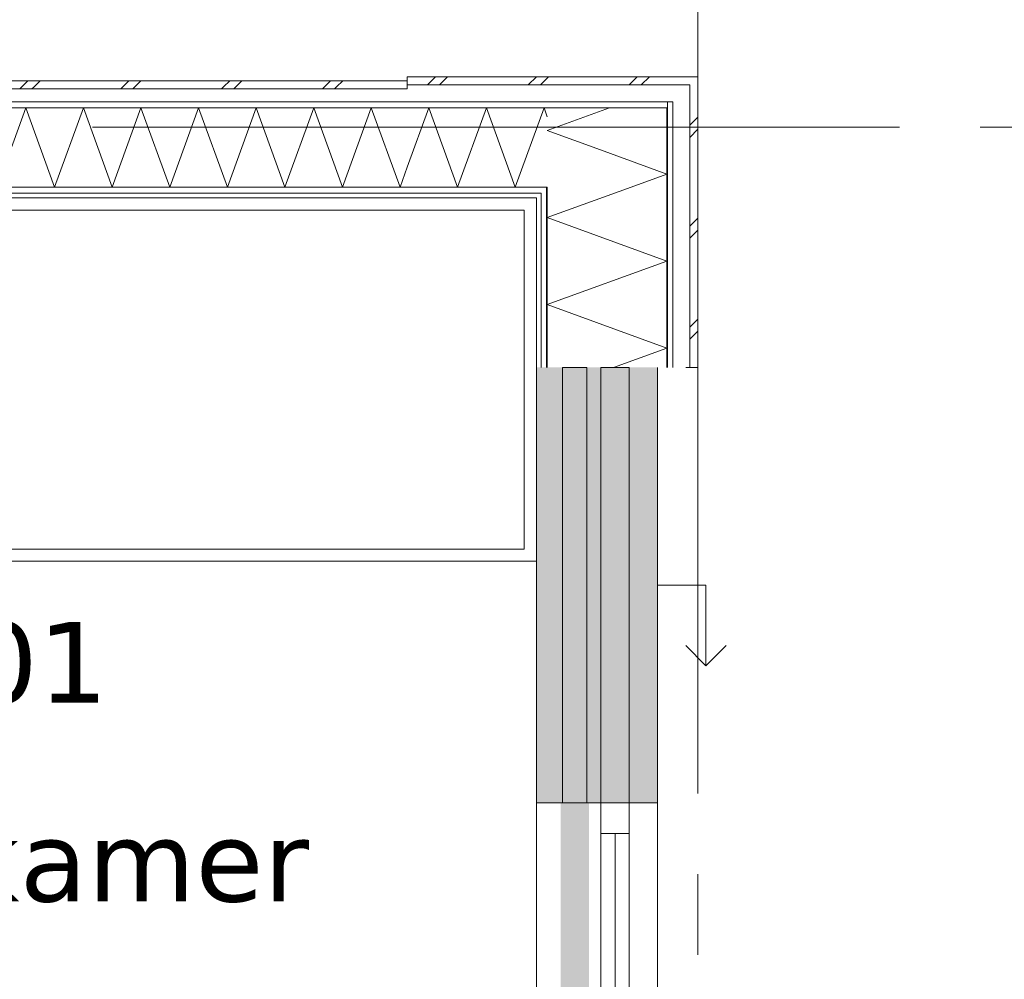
# Model space of a CAD drawing. Header units: millimetres. Extents: x -14925 to 266687, y -3550 to 35834.
# Tile 242 of 244: x 146968 to 149409, y 15890 to 18266. Entities that reach past the tile are written whole.
import ezdxf
from ezdxf.enums import TextEntityAlignment as Align

# ---------------------------------------------------------------- set-up
doc = ezdxf.new("R2010")
doc.units = ezdxf.units.MM
doc.header["$MEASUREMENT"] = 0
doc.linetypes.add('B0204', pattern=[2600, 2000, -200, 200, -200])
for name, color, linetype in [('21 Buitenwanden', 7, 'Continuous'), ('A Stramien', 7, 'Continuous'), ('New_21 Buitenwanden', 7, 'Continuous'), ('New_21 Buitenwanden 2D arcering', 7, 'Continuous'), ('New_21 Buitenwanden Afdek-arcering', 7, 'Continuous'), ('New_21 Buitenwanden Deuren', 7, 'Continuous'), ('New_21 Buitenwanden Doorsnede-arcering', 7, 'Continuous'), ('New_21 Buitenwanden Laagscheidingslijnen', 7, 'Continuous'), ('New_21 Buitenwanden Ramen', 7, 'Continuous'), ('New_82 Interieur', 7, 'Continuous'), ('New_Z Gebruiksopp', 7, 'Continuous'), ('New_Z Gebruiksopp Zone omranding', 7, 'Continuous'), ('New_Z Gebruiksopp Zone tekst', 7, 'Continuous')]:
    doc.layers.add(name, color=color, linetype=linetype)
doc.styles.add('GENERATED_STYLE_1', font='verdana.ttf')
doc.styles.add('GENERATED_STYLE_2', font='verdana.ttf')
pattern_1 = [(90, (120873.91, 0), (-100, 0), [])]
pattern_2 = [(90, (120873.9, 0), (-346.41, 0), [0, -200]), (90, (120700.7, 100), (-346.41, 0), [0, -200])]
pattern_3 = [(180, (120873.91, 0), (0, 100), [])]
pattern_4 = [(180, (120873.9, 0), (0, 346.41), [0, -200]), (180, (120773.9, -173.2), (0, 346.41), [0, -200])]

# ---------------------------------------------------------------- blocks, each defined once
blk = doc.blocks.new('slaapkamer_0.01_125_1', base_point=(146882.7, 16907.5))
at = {"layer": 'New_Z Gebruiksopp Zone tekst', "color": 2, "lineweight": 0}
for tag, style, p in [('DUMMY_941', 'GENERATED_STYLE_1', (146882.7, 16845.4)), ('DUMMY_942', 'GENERATED_STYLE_2', (146882.7, 16348.2))]:
    blk.add_attdef(tag, text='', height=200, dxfattribs=dict(at, style=style)).set_placement(p, align=Align.TOP_LEFT)
for tag, style, p in [('ROOM_NUMBER', 'GENERATED_STYLE_1', (146882.7, 16774.6)), ('ROOM_NAME', 'GENERATED_STYLE_2', (146882.7, 16282.3))]:
    blk.add_attdef(tag, text='', height=200, dxfattribs=dict(at, style=style)).set_placement(p, align=Align.TOP_CENTER)
blk = doc.blocks.new('Rnx horizontaal 26[53]_1', base_point=(120873.9, 0))
at = {"layer": 'New_21 Buitenwanden Ramen', "color": 7, "linetype": 'Continuous', "lineweight": 0}
for p, q in [((148248.9, 16327), (148248.9, 16339)), ((148248.9, 16327), (148248.9, 16339)), ((148248.9, 15173), (148248.9, 16327)), ((148260.9, 16327), (148248.9, 16327)), ((148260.9, 16327), (148248.9, 16327)), ((148275.9, 16327), (148260.9, 16327)), ((148275.9, 16327), (148260.9, 16327)), ((148408.9, 16327), (148275.9, 16327)), ((148408.9, 16327), (148275.9, 16327)), ((148408.9, 16327), (148408.9, 16251)), ((148471.9, 16327), (148408.9, 16327)), ((148471.9, 16327), (148408.9, 16327)), ((148478.9, 16327), (148471.9, 16327)), ((148478.9, 16327), (148471.9, 16327)), ((148478.9, 15173), (148478.9, 16327)), ((148478.9, 16251), (148478.9, 16327)), ((148486.9, 16327), (148478.9, 16327)), ((148528.9, 16327), (148486.9, 16327)), ((148548.9, 16327), (148528.9, 16327)), ((148548.9, 15173), (148548.9, 16327)), ((148408.9, 16251), (148478.9, 16251)), ((148408.9, 16251), (148408.9, 15249)), ((148443.9, 15249), (148443.9, 16251)), ((148478.9, 15249), (148478.9, 16251)), ((148478.9, 15249), (148408.9, 15249)), ((148408.9, 15249), (148408.9, 15173)), ((148478.9, 15173), (148478.9, 15249)), ((148260.9, 15173), (148248.9, 15173)), ((148260.9, 15173), (148248.9, 15173)), ((148248.9, 15173), (148248.9, 15161)), ((148248.9, 15173), (148248.9, 15161)), ((148275.9, 15173), (148260.9, 15173)), ((148275.9, 15173), (148260.9, 15173)), ((148408.9, 15173), (148275.9, 15173)), ((148408.9, 15173), (148275.9, 15173)), ((148471.9, 15173), (148408.9, 15173)), ((148471.9, 15173), (148408.9, 15173)), ((148478.9, 15173), (148471.9, 15173)), ((148478.9, 15173), (148471.9, 15173)), ((148486.9, 15173), (148478.9, 15173)), ((148528.9, 15173), (148486.9, 15173)), ((148548.9, 15173), (148528.9, 15173))]:
    blk.add_line(p, q, dxfattribs=at)
for p in [(148478.9, 16327), (148478.9, 15173)]:
    blk.add_point(p, dxfattribs=at)
blk = doc.blocks.new('D1 26[177]_1', base_point=(120873.9, 0))
at = {"layer": 'New_21 Buitenwanden Deuren', "color": 7, "linetype": 'Continuous', "lineweight": 0}
for p, q in [((148248.9, 15173), (148248.9, 15185)), ((148248.9, 15173), (148248.9, 15185)), ((148260.9, 15173), (148248.9, 15173)), ((148260.9, 15173), (148248.9, 15173)), ((148275.9, 15173), (148260.9, 15173)), ((148275.9, 15173), (148260.9, 15173)), ((148408.9, 15173), (148275.9, 15173)), ((148408.9, 15173), (148275.9, 15173)), ((148408.9, 15079), (148408.9, 15173)), ((148408.9, 15173), (148478.9, 15173)), ((148471.9, 15173), (148408.9, 15173)), ((148471.9, 15173), (148408.9, 15173)), ((148478.9, 15173), (148471.9, 15173)), ((148478.9, 15173), (148471.9, 15173)), ((148478.9, 15173), (148478.9, 14095)), ((148478.9, 15173), (148478.9, 15079)), ((148486.9, 15173), (148478.9, 15173)), ((148528.9, 15173), (148486.9, 15173)), ((148548.9, 15173), (148528.9, 15173)), ((148478.9, 15079), (148408.9, 15079)), ((148408.9, 15079), (148408.9, 14189)), ((148468.9, 15079), (148408.9, 15079)), ((148468.9, 14189), (148468.9, 15079)), ((148408.9, 14189), (147518.9, 14189)), ((148408.9, 14095), (148408.9, 14189)), ((148408.9, 14189), (148478.9, 14189)), ((148408.9, 14189), (148468.9, 14189)), ((148478.9, 14189), (148478.9, 14095)), ((148260.9, 14095), (148248.9, 14095)), ((148260.9, 14095), (148248.9, 14095)), ((148248.9, 14095), (148248.9, 14083)), ((148248.9, 14095), (148248.9, 14083)), ((148275.9, 14095), (148260.9, 14095)), ((148275.9, 14095), (148260.9, 14095)), ((148408.9, 14095), (148275.9, 14095)), ((148408.9, 14095), (148275.9, 14095)), ((148478.9, 14095), (148408.9, 14095)), ((148471.9, 14095), (148408.9, 14095)), ((148471.9, 14095), (148408.9, 14095)), ((148478.9, 14095), (148471.9, 14095)), ((148478.9, 14095), (148471.9, 14095)), ((148486.9, 14095), (148478.9, 14095)), ((148528.9, 14095), (148486.9, 14095)), ((148548.9, 14095), (148528.9, 14095))]:
    blk.add_line(p, q, dxfattribs=at)
blk.add_arc((148408.9, 14189), 890, 90, 180, dxfattribs=at)
for p in [(148478.9, 15173), (148478.9, 14095)]:
    blk.add_point(p, dxfattribs=at)
blk = doc.blocks.new('DS1 in wand 26[178]_1', base_point=(120873.9, 0))
at = {"layer": 'New_21 Buitenwanden Deuren', "color": 7, "linetype": 'Continuous', "lineweight": 0}
for p, q in [((148248.9, 17405), (148248.9, 16327)), ((148313.9, 16327), (148313.9, 17405)), ((148313.9, 17405), (148373.9, 17405)), ((148373.9, 17405), (148373.9, 16327)), ((148548.9, 17405), (148548.9, 16327)), ((148548.9, 16866), (148668.9, 16866)), ((148668.9, 16866), (148668.9, 16666)), ((148668.9, 16666), (148618.9, 16716)), ((148668.9, 16666), (148718.9, 16716)), ((148260.9, 16327), (148248.9, 16327)), ((148260.9, 16327), (148248.9, 16327)), ((148248.9, 16327), (148248.9, 16251)), ((148248.9, 16327), (148248.9, 16251)), ((148275.9, 16327), (148260.9, 16327)), ((148275.9, 16327), (148260.9, 16327)), ((148308.9, 16327), (148275.9, 16327)), ((148308.9, 16327), (148275.9, 16327)), ((148373.9, 16327), (148313.9, 16327)), ((148471.9, 16327), (148378.9, 16327)), ((148486.9, 16327), (148471.9, 16327)), ((148528.9, 16327), (148486.9, 16327)), ((148548.9, 16327), (148528.9, 16327))]:
    blk.add_line(p, q, dxfattribs=at)
blk = doc.blocks.new('Wall_465_1', base_point=(148248.9, 17405))
at = {"layer": 'New_21 Buitenwanden 2D arcering', "linetype": 'Continuous', "lineweight": 0, "true_color": 0xffffff}
blk.add_hatch(color=7, dxfattribs=at).paths.add_polyline_path([(148378.9, 16327), (148308.9, 16327), (148308.9, 15244), (148378.9, 15244)])
at = {"layer": 'New_21 Buitenwanden Afdek-arcering', "linetype": 'Continuous', "lineweight": 0, "true_color": 0xffffff}
for points in [[(148548.9, 16327), (148548.9, 17405), (148248.9, 17405), (148248.9, 16327)], [(148548.9, 14095), (148548.9, 15173), (148248.9, 15173), (148248.9, 14095)]]:
    blk.add_hatch(color=7, dxfattribs=at).paths.add_polyline_path(points)
at = {"layer": 'New_21 Buitenwanden', "color": 9, "linetype": 'Continuous', "lineweight": 0}
for p, q in [((148248.9, 14095), (148248.9, 14083)), ((148260.9, 14095), (148248.9, 14095)), ((148275.9, 14095), (148260.9, 14095)), ((148408.9, 14095), (148275.9, 14095)), ((148471.9, 14095), (148408.9, 14095)), ((148478.9, 14095), (148471.9, 14095)), ((148486.9, 14095), (148478.9, 14095)), ((148528.9, 14095), (148486.9, 14095)), ((148548.9, 14095), (148528.9, 14095))]:
    blk.add_line(p, q, dxfattribs=at)
at = {"layer": 'New_21 Buitenwanden Deuren', "color": 7, "linetype": 'Continuous', "lineweight": 0}
for name in ['DS1 in wand 26[178]_1', 'D1 26[177]_1']:
    blk.add_blockref(name, (120873.9, 0), dxfattribs=at)
at = {"layer": 'New_21 Buitenwanden Ramen', "color": 7, "linetype": 'Continuous', "lineweight": 0}
blk.add_blockref('Rnx horizontaal 26[53]_1', (120873.9, 0), dxfattribs=at)
blk = doc.blocks.new('*X3561', base_point=(120873.9, 0))
at = {"layer": 'New_21 Buitenwanden Doorsnede-arcering', "color": 7, "linetype": 'Continuous', "lineweight": 0}
for p in [(148430.4, 18048), (148407.4, 17943.9)]:
    blk.add_line(p, (148275.9, 17991.8), dxfattribs=at)
blk = doc.blocks.new('*X3563', base_point=(120873.9, 0))
at = {"layer": 'New_21 Buitenwanden Doorsnede-arcering', "color": 7, "linetype": 'Continuous', "lineweight": 0}
for p, q in [((148628.9, 18005), (148648.9, 18025)), ((148628.9, 17975), (148648.9, 17995)), ((148628.9, 17755), (148648.9, 17775)), ((148628.9, 17725), (148648.9, 17745)), ((148628.9, 17505), (148648.9, 17525)), ((148628.9, 17475), (148648.9, 17495))]:
    blk.add_line(p, q, dxfattribs=at)
blk = doc.blocks.new('*X3565', base_point=(120873.9, 0))
at = {"layer": 'New_21 Buitenwanden Doorsnede-arcering', "color": 7, "linetype": 'Continuous', "lineweight": 0}
for p, q in [((148483.9, 17852), (148275.9, 17776.3)), ((148571.9, 17668.6), (148275.9, 17776.3)), ((148571.9, 17668.6), (148275.9, 17560.8)), ((148571.9, 17453.1), (148275.9, 17560.8)), ((148571.9, 17453.1), (148439.8, 17405))]:
    blk.add_line(p, q, dxfattribs=at)
blk = doc.blocks.new('*X3566', base_point=(120873.9, 0))
at = {"layer": 'New_21 Buitenwanden Doorsnede-arcering', "color": 7, "linetype": 'Continuous', "lineweight": 0}
for q in [(148407.4, 17943.9), (148483.9, 17852)]:
    blk.add_line((148571.9, 17884), q, dxfattribs=at)
blk = doc.blocks.new('Wall_546_1', base_point=(148248.9, 17405))
at = {"layer": 'New_21 Buitenwanden Doorsnede-arcering', "linetype": 'Continuous', "lineweight": 0, "true_color": 0x000000}
h = blk.add_hatch(dxfattribs=at)
h.set_pattern_fill('325_Houtachtig_plaatmate_E0', color=18, style=0, pattern_type=2)
h.set_pattern_definition(pattern_1)
h.paths.add_polyline_path([(148571.9, 18063), (148571.9, 18048), (148586.9, 18048), (148586.9, 18063)])
h = blk.add_hatch(dxfattribs=at)
h.set_pattern_fill('325_Houtachtig_plaatmate_E0', color=18, style=0, pattern_type=2)
h.set_pattern_definition(pattern_1)
h.paths.add_polyline_path([(148571.9, 18048), (148571.9, 17405), (148586.9, 17405), (148586.9, 18048)])
h = blk.add_hatch(dxfattribs=at)
h.set_pattern_fill('325_Houtachtig_plaatmate_E0', color=18, style=0, pattern_type=2)
h.set_pattern_definition(pattern_1)
h.paths.add_polyline_path([(148260.9, 17837), (148264.9, 17837), (148275.9, 17845.2), (148275.9, 17852), (148260.9, 17852)])
h = blk.add_hatch(dxfattribs=at)
h.set_pattern_fill('325_Houtachtig_plaatmate_E0', color=18, style=0, pattern_type=2)
h.set_pattern_definition(pattern_1)
h.paths.add_polyline_path([(148275.9, 17837), (148275.9, 17845.2), (148264.9, 17837)])
h = blk.add_hatch(dxfattribs=at)
h.set_pattern_fill('720_Gips_0001', color=18, style=0, pattern_type=2)
h.set_pattern_definition(pattern_2)
h.paths.add_polyline_path([(148248.9, 17825), (148260.9, 17834), (148260.9, 17837), (148248.9, 17837)])
h = blk.add_hatch(dxfattribs=at)
h.set_pattern_fill('720_Gips_0001', color=18, style=0, pattern_type=2)
h.set_pattern_definition(pattern_2)
h.paths.add_polyline_path([(148260.9, 17834), (148248.9, 17825), (148260.9, 17825)])
h = blk.add_hatch(dxfattribs=at)
h.set_pattern_fill('720_Gips_0001', color=18, style=0, pattern_type=2)
h.set_pattern_definition(pattern_2)
h.paths.add_polyline_path([(148248.9, 17825), (148248.9, 17405), (148260.9, 17405), (148260.9, 17825)])
h = blk.add_hatch(dxfattribs=at)
h.set_pattern_fill('325_Houtachtig_plaatmate_E0', color=18, style=0, pattern_type=2)
h.set_pattern_definition(pattern_1)
h.paths.add_polyline_path([(148260.9, 17834), (148264.9, 17837), (148260.9, 17837)])
h = blk.add_hatch(dxfattribs=at)
h.set_pattern_fill('325_Houtachtig_plaatmate_E0', color=18, style=0, pattern_type=2)
h.set_pattern_definition(pattern_1)
h.paths.add_polyline_path([(148264.9, 17837), (148260.9, 17834), (148260.9, 17405), (148275.9, 17405), (148275.9, 17837)])
at = {"layer": 'New_21 Buitenwanden', "color": 9, "linetype": 'Continuous', "lineweight": 0, "flags": 128}
for points in [[(148648.9, 18125), (148628.9, 18125)], [(148648.9, 17405), (148648.9, 18125)], [(148248.9, 17825), (148248.9, 17405)], [(148628.9, 17405), (148618.9, 17405)], [(148648.9, 17405), (148628.9, 17405)]]:
    blk.add_lwpolyline(points, dxfattribs=at)
at = {"layer": 'New_21 Buitenwanden Laagscheidingslijnen', "color": 9, "linetype": 'Continuous', "lineweight": 0}
for p, q in [((148622.2, 18105), (148586.9, 18105)), ((148622.2, 18105), (148628.9, 18105)), ((148628.9, 18063), (148628.9, 18105)), ((148571.9, 18063), (148586.9, 18063)), ((148586.9, 18048), (148586.9, 18063)), ((148628.9, 17405), (148628.9, 18063)), ((148546.2, 18048), (148275.9, 18048)), ((148546.2, 18048), (148571.9, 18048)), ((148571.9, 17852), (148571.9, 18048)), ((148586.9, 17405), (148586.9, 18048)), ((148275.9, 17852), (148260.9, 17852)), ((148275.9, 17845.2), (148275.9, 17852)), ((148275.9, 17837), (148275.9, 17845.2)), ((148571.9, 17405), (148571.9, 17852)), ((148260.9, 17837), (148248.9, 17837)), ((148260.9, 17834), (148260.9, 17837)), ((148260.9, 17825), (148260.9, 17834)), ((148260.9, 17405), (148260.9, 17825)), ((148275.9, 17405), (148275.9, 17837))]:
    blk.add_line(p, q, dxfattribs=at)
at = {"layer": 'New_21 Buitenwanden', "color": 1, "lineweight": 0}
for name in ['*X3561', '*X3563', '*X3566', '*X3565']:
    blk.add_blockref(name, (120873.9, 0), dxfattribs=at)
blk = doc.blocks.new('*X3713', base_point=(120873.9, 0))
at = {"layer": 'New_21 Buitenwanden Doorsnede-arcering', "color": 7, "linetype": 'Continuous', "lineweight": 0}
for p, q in [((146723.9, 18100), (146738.9, 18115)), ((146753.9, 18100), (146768.9, 18115)), ((146973.9, 18100), (146988.9, 18115)), ((147003.9, 18100), (147018.9, 18115)), ((147223.9, 18100), (147238.9, 18115)), ((147253.9, 18100), (147268.9, 18115)), ((147473.9, 18100), (147488.9, 18115)), ((147503.9, 18100), (147518.9, 18115)), ((147723.9, 18100), (147738.9, 18115)), ((147753.9, 18100), (147768.9, 18115)), ((146718.9, 18095), (146723.9, 18100)), ((146748.9, 18095), (146753.9, 18100)), ((146968.9, 18095), (146973.9, 18100)), ((146998.9, 18095), (147003.9, 18100)), ((147218.9, 18095), (147223.9, 18100)), ((147248.9, 18095), (147253.9, 18100)), ((147468.9, 18095), (147473.9, 18100)), ((147498.9, 18095), (147503.9, 18100)), ((147718.9, 18095), (147723.9, 18100)), ((147748.9, 18095), (147753.9, 18100))]:
    blk.add_line(p, q, dxfattribs=at)
blk = doc.blocks.new('*X3715', base_point=(120873.9, 0))
at = {"layer": 'New_21 Buitenwanden Doorsnede-arcering', "color": 7, "linetype": 'Continuous', "lineweight": 0}
for p, q in [((146698.3, 18048), (146627, 17852)), ((146698.3, 18048), (146769.7, 17852)), ((146841, 18048), (146769.7, 17852)), ((146841, 18048), (146912.3, 17852)), ((146983.7, 18048), (146912.3, 17852)), ((146983.7, 18048), (147055, 17852)), ((147126.4, 18048), (147055, 17852)), ((147126.4, 18048), (147197.7, 17852)), ((147269, 18048), (147197.7, 17852)), ((147269, 18048), (147340.4, 17852)), ((147411.7, 18048), (147340.4, 17852)), ((147411.7, 18048), (147483, 17852)), ((147554.4, 18048), (147483, 17852)), ((147554.4, 18048), (147625.7, 17852)), ((147697.1, 18048), (147625.7, 17852)), ((147697.1, 18048), (147768.4, 17852)), ((147839.7, 18048), (147768.4, 17852)), ((147839.7, 18048), (147911.1, 17852)), ((147928.9, 17901), (147911.1, 17852)), ((146618.9, 17874.2), (146627, 17852))]:
    blk.add_line(p, q, dxfattribs=at)
blk = doc.blocks.new('Wall_584_1', base_point=(142118.9, 17825))
at = {"layer": 'New_21 Buitenwanden Doorsnede-arcering', "linetype": 'Continuous', "lineweight": 0, "true_color": 0x000000}
h = blk.add_hatch(dxfattribs=at)
h.set_pattern_fill('325_Houtachtig_plaatmate_E0', color=18, style=0, pattern_type=2)
h.set_pattern_definition(pattern_3)
h.paths.add_polyline_path([(147928.9, 18063), (146618.9, 18063), (146618.9, 18048), (147928.9, 18048)])
h = blk.add_hatch(dxfattribs=at)
h.set_pattern_fill('325_Houtachtig_plaatmate_E0', color=18, style=0, pattern_type=2)
h.set_pattern_definition(pattern_3)
h.paths.add_polyline_path([(147928.9, 17852), (146618.9, 17852), (146618.9, 17837), (147928.9, 17837)])
h = blk.add_hatch(dxfattribs=at)
h.set_pattern_fill('720_Gips_0001', color=18, style=0, pattern_type=2)
h.set_pattern_definition(pattern_4)
h.paths.add_polyline_path([(146618.9, 17837), (146618.9, 17825), (147928.9, 17825), (147928.9, 17837)])
at = {"layer": 'New_21 Buitenwanden', "color": 9, "linetype": 'Continuous', "lineweight": 0, "flags": 128}
for points in [[(147928.9, 18115), (146618.9, 18115)], [(147928.9, 18095), (147928.9, 18105)], [(146618.9, 17825), (147928.9, 17825)]]:
    blk.add_lwpolyline(points, dxfattribs=at)
at = {"layer": 'New_21 Buitenwanden Laagscheidingslijnen', "color": 9, "linetype": 'Continuous', "lineweight": 0}
for p, q in [((147928.9, 18095), (146618.9, 18095)), ((147928.9, 18063), (146618.9, 18063)), ((147928.9, 18048), (146618.9, 18048)), ((147928.9, 17852), (146618.9, 17852)), ((147928.9, 17837), (146618.9, 17837))]:
    blk.add_line(p, q, dxfattribs=at)
at = {"layer": 'New_21 Buitenwanden', "color": 1, "lineweight": 0}
for name in ['*X3713', '*X3715']:
    blk.add_blockref(name, (120873.9, 0), dxfattribs=at)
blk = doc.blocks.new('*X3721', base_point=(120873.9, 0))
at = {"layer": 'New_21 Buitenwanden Doorsnede-arcering', "color": 7, "linetype": 'Continuous', "lineweight": 0}
for p, q in [((147978.9, 18105), (147998.9, 18125)), ((148008.9, 18105), (148028.9, 18125)), ((148228.9, 18105), (148248.9, 18125)), ((148258.9, 18105), (148278.9, 18125)), ((148478.9, 18105), (148498.9, 18125)), ((148508.9, 18105), (148528.9, 18125))]:
    blk.add_line(p, q, dxfattribs=at)
blk = doc.blocks.new('*X3722', base_point=(120873.9, 0))
at = {"layer": 'New_21 Buitenwanden Doorsnede-arcering', "color": 7, "linetype": 'Continuous', "lineweight": 0}
for p, q in [((147982.4, 18048), (147928.9, 17901)), ((147982.4, 18048), (148053.8, 17852)), ((148125.1, 18048), (148053.8, 17852)), ((148125.1, 18048), (148196.4, 17852)), ((148267.8, 18048), (148196.4, 17852)), ((148267.8, 18048), (148275.9, 18025.6))]:
    blk.add_line(p, q, dxfattribs=at)
blk = doc.blocks.new('Wall_585_1', base_point=(147928.9, 17825))
at = {"layer": 'New_21 Buitenwanden Doorsnede-arcering', "linetype": 'Continuous', "lineweight": 0, "true_color": 0x000000}
h = blk.add_hatch(dxfattribs=at)
h.set_pattern_fill('325_Houtachtig_plaatmate_E0', color=18, style=0, pattern_type=2)
h.set_pattern_definition(pattern_3)
h.paths.add_polyline_path([(148566.2, 18063), (147928.9, 18063), (147928.9, 18048), (148546.2, 18048)])
h = blk.add_hatch(dxfattribs=at)
h.set_pattern_fill('325_Houtachtig_plaatmate_E0', color=18, style=0, pattern_type=2)
h.set_pattern_definition(pattern_3)
h.paths.add_polyline_path([(148566.2, 18063), (148546.2, 18048), (148571.9, 18048), (148571.9, 18063)])
h = blk.add_hatch(dxfattribs=at)
h.set_pattern_fill('325_Houtachtig_plaatmate_E0', color=18, style=0, pattern_type=2)
h.set_pattern_definition(pattern_3)
h.paths.add_polyline_path([(148260.9, 17852), (147928.9, 17852), (147928.9, 17837), (148260.9, 17837)])
h = blk.add_hatch(dxfattribs=at)
h.set_pattern_fill('720_Gips_0001', color=18, style=0, pattern_type=2)
h.set_pattern_definition(pattern_4)
h.paths.add_polyline_path([(148248.9, 17837), (147928.9, 17837), (147928.9, 17825), (148248.9, 17825)])
at = {"layer": 'New_21 Buitenwanden', "color": 9, "linetype": 'Continuous', "lineweight": 0, "flags": 128}
for points in [[(148628.9, 18125), (147928.9, 18125)], [(147928.9, 18125), (147928.9, 18105)], [(147928.9, 18105), (147928.9, 18095)], [(147928.9, 17825), (148248.9, 17825)]]:
    blk.add_lwpolyline(points, dxfattribs=at)
at = {"layer": 'New_21 Buitenwanden Laagscheidingslijnen', "color": 9, "linetype": 'Continuous', "lineweight": 0}
for p, q in [((148586.9, 18105), (147928.9, 18105)), ((148622.2, 18105), (148586.9, 18105)), ((148622.2, 18105), (148628.9, 18105)), ((148566.2, 18063), (147928.9, 18063)), ((148566.2, 18063), (148571.9, 18063)), ((148571.9, 18063), (148586.9, 18063)), ((148275.9, 18048), (147928.9, 18048)), ((148546.2, 18048), (148275.9, 18048)), ((148546.2, 18048), (148571.9, 18048)), ((148260.9, 17852), (147928.9, 17852)), ((148275.9, 17852), (148260.9, 17852)), ((148248.9, 17837), (147928.9, 17837)), ((148260.9, 17837), (148248.9, 17837))]:
    blk.add_line(p, q, dxfattribs=at)
at = {"layer": 'New_21 Buitenwanden', "color": 1, "lineweight": 0}
for name in ['*X3721', '*X3722']:
    blk.add_blockref(name, (120873.9, 0), dxfattribs=at)
blk = doc.blocks.new('Bed 01 26[169]_1', base_point=(148248.9, 16925))
at = {"layer": 'New_82 Interieur', "color": 7, "linetype": 'Continuous', "lineweight": 0}
for p, q in [((148248.9, 17825), (146248.9, 17825)), ((146248.9, 17825), (146248.9, 16925)), ((148248.9, 16925), (148248.9, 17825)), ((146868.9, 17795), (146868.9, 17615)), ((146688.9, 17615), (146868.9, 17615)), ((146248.9, 16925), (148248.9, 16925))]:
    blk.add_line(p, q, dxfattribs=at)
at = {"layer": 'New_82 Interieur', "color": 7, "linetype": 'Continuous', "lineweight": 0, "flags": 128}
for points in [[(148218.9, 16955), (148218.9, 17795), (146868.9, 17795), (146688.9, 17615), (146688.9, 16955)], [(146688.9, 17615), (146728.9, 17655), (146728.9, 17765), (146308.9, 17765), (146308.9, 16985), (146688.9, 16985)]]:
    blk.add_lwpolyline(points, close=True, dxfattribs=at)
blk = doc.blocks.new('Standard grid marker_2')
at = {"layer": 'A Stramien', "color": 7, "linetype": 'B0204', "lineweight": 0}
blk.add_line((1000, 0), (24500, 0), dxfattribs=at)
at = {"layer": 'A Stramien', "color": 9, "lineweight": 0, "style": 'GENERATED_STYLE_2'}
blk.add_attdef('AC_MarkerText_1', text='', height=400, rotation=90, dxfattribs=at).set_placement((-948.6, -142.5), align=Align.TOP_CENTER)
blk = doc.blocks.new('Standard grid marker_3')
at = {"layer": 'A Stramien', "color": 7, "linetype": 'B0204', "lineweight": 0}
blk.add_line((1000, 0), (46550, 0), dxfattribs=at)
at = {"layer": 'A Stramien', "color": 9, "lineweight": 0, "style": 'GENERATED_STYLE_2'}
for tag, p in [('AC_MarkerText_1_0', (-600, 206.1)), ('AC_MarkerText_1_1', (48150, 206.1))]:
    blk.add_attdef(tag, text='', height=400, dxfattribs=at).set_placement(p, align=Align.TOP_CENTER)
blk = doc.blocks.new('Beam_77_1', base_point=(148478.9, 17405))
at = {"layer": '21 Buitenwanden', "color": 7, "linetype": 'Continuous', "lineweight": 0}
for p, q in [((148408.9, 17405), (148408.9, 17329)), ((148408.9, 17405), (148478.9, 17405)), ((148478.9, 17405), (148478.9, 17329)), ((148408.9, 17329), (148408.9, 16403)), ((148478.9, 17329), (148478.9, 16403)), ((148408.9, 16403), (148408.9, 16327)), ((148478.9, 16403), (148478.9, 16327)), ((148408.9, 16327), (148478.9, 16327))]:
    blk.add_line(p, q, dxfattribs=at)

msp = doc.modelspace()

# ---------------------------------------------------------------- linework, layer by layer
at = {"layer": 'New_Z Gebruiksopp Zone omranding', "color": 254, "linetype": 'Continuous', "lineweight": 0, "true_color": 0xe4e3c5, "flags": 128}
msp.add_lwpolyline([(148248.9, 15724), (148248.9, 17825), (143533.9, 17825), (143533.9, 16694), (145003.9, 16694), (145003.9, 15724)], close=True, dxfattribs=at)

# ---------------------------------------------------------------- block references
at = {"layer": '21 Buitenwanden', "color": 7, "lineweight": 0}
msp.add_blockref('Beam_77_1', (148478.9, 17405), dxfattribs=at)
at = {"layer": 'A Stramien', "color": 1, "linetype": 'Continuous', "lineweight": 0, "xscale": -1, "zscale": 1000, "rotation": 90}
msp.add_blockref('Standard grid marker_2', (148648.9, 21950), dxfattribs=at)
at = {"layer": 'A Stramien', "color": 1, "linetype": 'Continuous', "lineweight": 0, "zscale": 1000}
msp.add_blockref('Standard grid marker_3', (107148.9, 18000), dxfattribs=at)
at = {"layer": 'New_21 Buitenwanden', "color": 1, "lineweight": 0}
for name, p in [('Wall_584_1', (142118.9, 17825)), ('Wall_585_1', (147928.9, 17825)), ('Wall_546_1', (148248.9, 17405)), ('Wall_465_1', (148248.9, 17405))]:
    msp.add_blockref(name, p, dxfattribs=at)
at = {"layer": 'New_82 Interieur', "color": 7, "linetype": 'Continuous', "lineweight": 0}
msp.add_blockref('Bed 01 26[169]_1', (148248.9, 16925), dxfattribs=at)
at = {"layer": 'New_Z Gebruiksopp', "color": 2, "linetype": 'Continuous', "lineweight": 0}
msp.add_blockref('slaapkamer_0.01_125_1', (146882.7, 16907.5), dxfattribs=at).add_auto_attribs({'ROOM_NAME': 'slaapkamer', 'ROOM_NUMBER': '0.01'})

doc.saveas('drawing.dxf')
